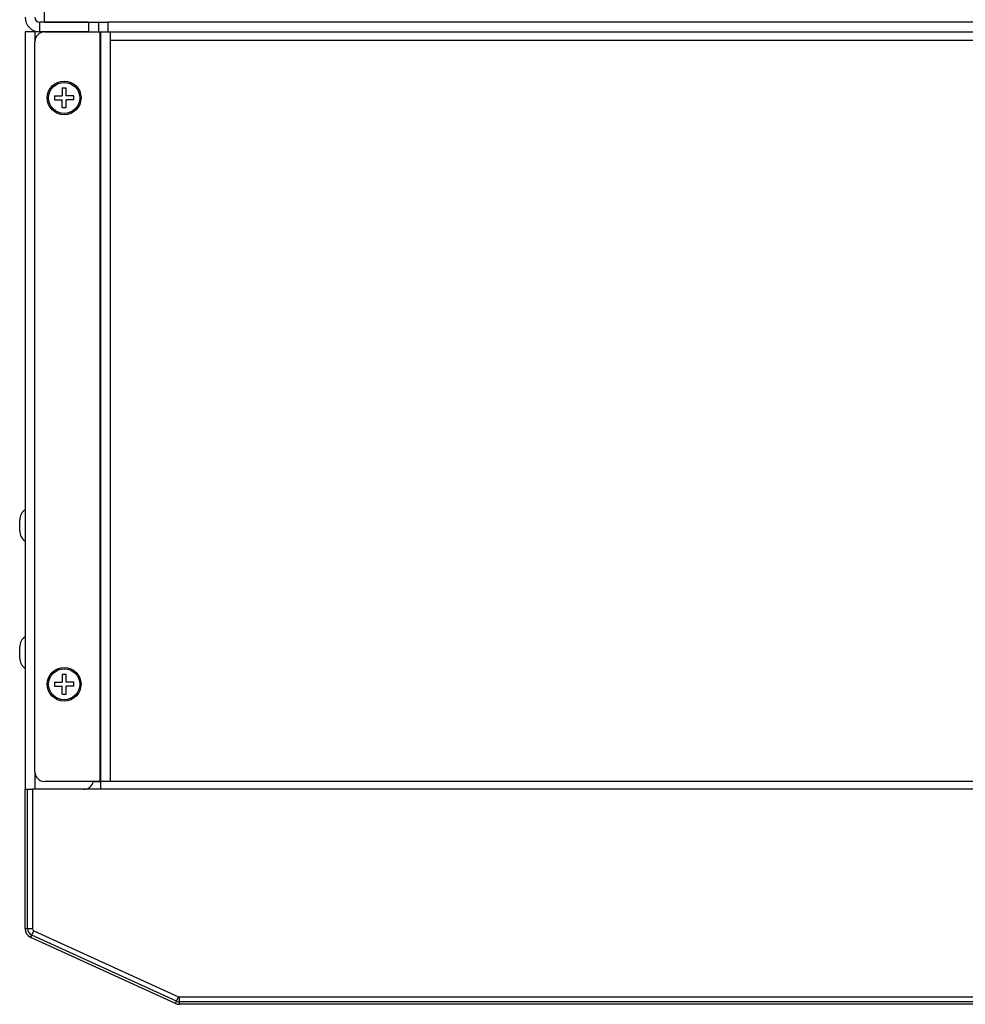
# Model space of a CAD drawing. Header units: millimetres. Extents: x -531 to 1423, y -716 to 1118.
# Tile 1 of 112: x -27 to 167, y -700 to -499. Entities that reach past the tile are written whole.
import ezdxf

# ---------------------------------------------------------------- set-up
doc = ezdxf.new("R2010")
doc.units = ezdxf.units.MM
doc.header["$LTSCALE"] = 23.1
doc.layers.get('0').update_dxf_attribs({"linetype": 'CONTINUOUS'})

msp = doc.modelspace()

# ---------------------------------------------------------------- linework, layer by layer
at = {"color": 7}
for p, q in [((-21.85, -499.24), (-21.85, -370.24)), ((-22.85, -501.24), (-22.85, -499.24)), ((-12.85, -499.24), (-22.85, -499.24)), ((-21.85, -499.24), (-8.85, -499.24)), ((-12.85, -499.24), (-12.85, -501.24)), ((-10.85, -499.24), (-10.85, -501.24)), ((-8.85, -501.24), (-8.85, -499.24)), ((342.15, -499.24), (-8.85, -499.24)), ((-25.85, -501.24), (-25.85, -656.24)), ((-22.85, -501.24), (-25.85, -501.24)), ((-23.85, -501.24), (-23.85, -503.24)), ((-23.85, -501.24), (-23.85, -503.24)), ((-22.85, -501.24), (-23.85, -501.24)), ((-12.85, -501.24), (-22.85, -501.24)), ((-21.85, -501.24), (355.15, -501.24)), ((-10.55, -501.24), (-10.55, -654.64)), ((-10.35, -656.24), (-10.35, -501.24)), ((-8.35, -502.94), (-8.35, -501.24)), ((-23.85, -652.64), (-23.85, -503.24)), ((-8.35, -654.64), (-8.35, -502.94)), ((-8.35, -502.94), (341.95, -502.94)), ((-18.25, -512.74), (-18.25, -514.34)), ((-17.45, -512.74), (-18.25, -512.74)), ((-17.45, -514.34), (-17.45, -512.74)), ((-19.85, -514.34), (-19.85, -515.14)), ((-19.85, -514.34), (-18.25, -514.34)), ((-19.85, -515.14), (-18.25, -515.14)), ((-18.25, -516.74), (-18.25, -515.14)), ((-15.85, -514.34), (-17.45, -514.34)), ((-17.45, -516.74), (-17.45, -515.14)), ((-15.85, -515.14), (-17.45, -515.14)), ((-15.85, -515.14), (-15.85, -514.34)), ((-18.25, -516.74), (-17.45, -516.74)), ((-26.95, -603.37), (-26.95, -601.11)), ((-26.95, -629.37), (-26.95, -627.11)), ((-19.85, -634.34), (-19.85, -635.14)), ((-19.85, -634.34), (-18.25, -634.34)), ((-18.25, -632.74), (-18.25, -634.34)), ((-17.45, -632.74), (-18.25, -632.74)), ((-17.45, -634.34), (-17.45, -632.74)), ((-15.85, -634.34), (-17.45, -634.34)), ((-15.85, -635.14), (-15.85, -634.34)), ((-19.85, -635.14), (-18.25, -635.14)), ((-18.25, -636.74), (-18.25, -635.14)), ((-18.25, -636.74), (-17.45, -636.74)), ((-17.45, -636.74), (-17.45, -635.14)), ((-15.85, -635.14), (-17.45, -635.14)), ((-23.85, -652.64), (-23.85, -656.24)), ((-8.35, -654.64), (-21.85, -654.64)), ((-10.35, -654.74), (-11.92, -654.74)), ((341.95, -654.64), (-8.35, -654.64)), ((-25.85, -684.73), (-25.85, -656.24)), ((-25.85, -656.24), (-24.35, -656.24)), ((-25.35, -684.73), (-25.35, -656.24)), ((-24.35, -656.24), (-24.35, -684.73)), ((-10.35, -656.24), (-24.35, -656.24)), ((343.65, -656.24), (-10.35, -656.24)), ((-25.85, -684.73), (-24.35, -684.73)), ((-24.68, -686.55), (-24.06, -685.19)), ((4.95, -700.06), (-24.68, -686.55)), ((5.16, -699.6), (-24.48, -686.1)), ((-24.06, -685.19), (5.57, -698.69)), ((4.95, -700.06), (5.57, -698.69)), ((5.78, -698.74), (240.65, -698.74)), ((5.78, -700.24), (5.78, -698.74)), ((240.65, -699.74), (5.78, -699.74)), ((240.65, -700.24), (5.78, -700.24))]:
    msp.add_line(p, q, dxfattribs=at)
for centre, radius in [((-17.85, -514.74), 3.45), ((-17.85, -514.74), 3.18), ((-17.85, -634.74), 3.45), ((-17.85, -634.74), 3.18)]:
    msp.add_circle(centre, radius, dxfattribs=at)
for centre, radius, start, end in [((-22.85, -498.24), 3, 180, 270), ((-22.85, -498.24), 1, 180, 270), ((-21.85, -503.24), 2, 90, 180), ((-24.45, -601.11), 2.5, 124.0558, 180), ((-24.45, -603.37), 2.5, 180, 235.9442), ((-24.45, -627.11), 2.5, 124.0558, 180), ((-24.45, -629.37), 2.5, 180, 235.9442), ((-21.85, -652.64), 2, 180, 270), ((-13.85, -654.24), 2, 270, 348.4575), ((-23.85, -684.73), 2, 180, 245.5), ((-23.85, -684.73), 2, 186.1338, 239.3662), ((-23.85, -684.73), 1.5, 180, 245.5), ((-23.85, -684.73), 0.5, 180, 245.5), ((5.78, -698.24), 0.5, 245.5, 270), ((5.78, -698.24), 2, 245.5, 270), ((5.78, -698.24), 2, 245.5, 270), ((5.78, -698.24), 1.5, 245.5, 270)]:
    msp.add_arc(centre, radius, start, end, dxfattribs=at)

doc.saveas('drawing.dxf')
